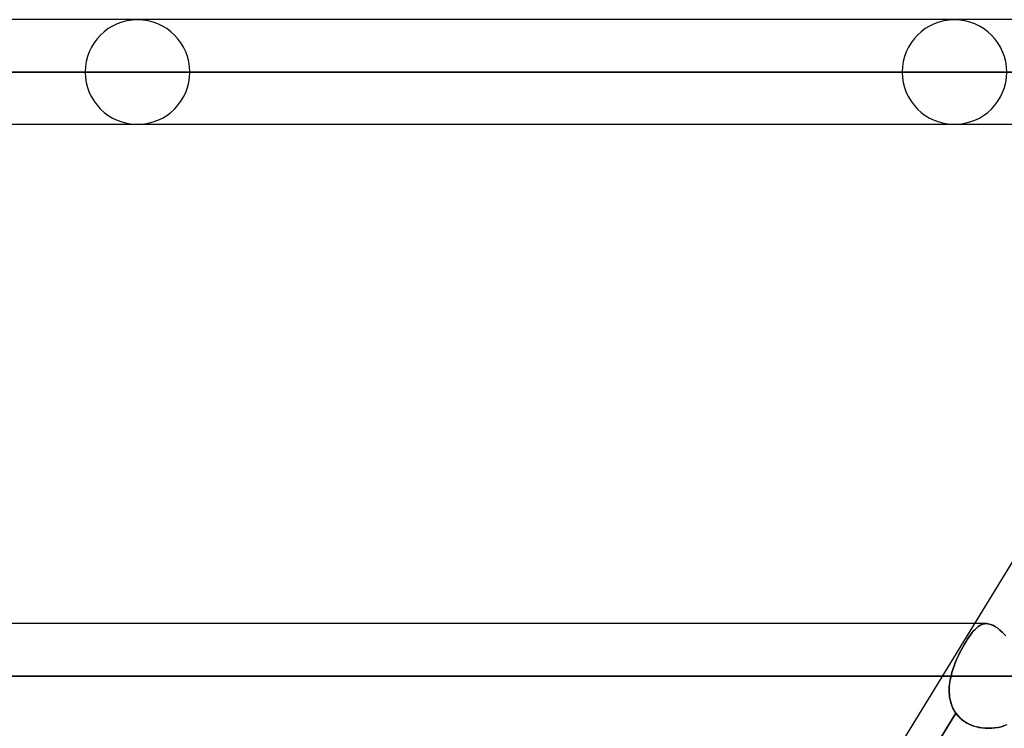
# Model space of a CAD drawing. Header units: millimetres. Extents: x -215 to 215, y -81 to 97.
# Tile 10 of 85: x -130 to -116, y 33 to 44. Entities that reach past the tile are written whole.
import ezdxf

# ---------------------------------------------------------------- set-up
doc = ezdxf.new("R2010")
doc.units = ezdxf.units.MM
doc.layers.add('MAIN-1', color=7, linetype='Continuous')
doc.layers.add('MAIN-2', color=7, linetype='Continuous')

msp = doc.modelspace()

# ---------------------------------------------------------------- linework, layer by layer
at = {"layer": 'MAIN-1'}
for p, q in [((-111.113, 43.619), (-152.5, 43.619)), ((-111.235, 43.454), (-122.019, 25.854)), ((-111.601, 42.856), (-153.262, 42.856)), ((-152.5, 42.094), (-112.069, 42.094)), ((-116.526, 34.819), (-160.125, 34.819)), ((-116.993, 34.056), (-160.887, 34.056))]:
    msp.add_line(p, q, dxfattribs=at)
at = {"layer": 'MAIN-2'}
for p, q in [((-153.262, 42.856), (-111.471, 42.856)), ((-110.481, 42.856), (-151.738, 42.856)), ((-151.738, 42.856), (-110.481, 42.856)), ((-141.368, 42.856), (-103.145, 42.856)), ((-103.145, 42.856), (-141.368, 42.856)), ((-102.066, 42.856), (-139.843, 42.856)), ((-139.843, 42.856), (-102.066, 42.856)), ((-129.472, 42.856), (-94.729, 42.856)), ((-94.729, 42.856), (-129.472, 42.856)), ((-93.65, 42.856), (-127.948, 42.856)), ((-127.948, 42.856), (-93.65, 42.856)), ((-117.578, 42.856), (-86.312, 42.856)), ((-86.312, 42.856), (-117.578, 42.856)), ((-116.554, 34.69), (-116.532, 34.717)), ((-116.532, 34.716), (-116.554, 34.69)), ((-116.532, 34.717), (-116.51, 34.74)), ((-116.51, 34.74), (-116.532, 34.716)), ((-116.35, 34.819), (-116.526, 34.819)), ((-116.51, 34.74), (-116.488, 34.76)), ((-116.488, 34.76), (-116.51, 34.74)), ((-116.488, 34.76), (-116.467, 34.777)), ((-116.467, 34.777), (-116.488, 34.76)), ((-116.467, 34.777), (-116.445, 34.792)), ((-116.445, 34.792), (-116.467, 34.777)), ((-116.445, 34.792), (-116.423, 34.803)), ((-116.423, 34.803), (-116.445, 34.792)), ((-116.423, 34.803), (-116.401, 34.811)), ((-116.401, 34.811), (-116.423, 34.803)), ((-116.401, 34.811), (-116.379, 34.816)), ((-116.379, 34.816), (-116.401, 34.811)), ((-116.379, 34.816), (-116.356, 34.819)), ((-116.356, 34.819), (-116.379, 34.816)), ((-116.356, 34.819), (-116.329, 34.817)), ((-116.329, 34.818), (-116.356, 34.819)), ((-116.302, 34.812), (-116.329, 34.818)), ((-116.329, 34.817), (-116.302, 34.812)), ((-116.302, 34.812), (-116.273, 34.803)), ((-116.274, 34.803), (-116.302, 34.812)), ((-116.244, 34.79), (-116.274, 34.803)), ((-116.273, 34.803), (-116.244, 34.79)), ((-116.244, 34.79), (-116.215, 34.773)), ((-116.215, 34.773), (-116.244, 34.79)), ((-116.215, 34.773), (-116.184, 34.751)), ((-116.184, 34.751), (-116.215, 34.773)), ((-116.184, 34.751), (-116.153, 34.726)), ((-116.153, 34.726), (-116.184, 34.751)), ((-116.153, 34.726), (-116.121, 34.697)), ((-116.121, 34.697), (-116.153, 34.726)), ((-116.121, 34.697), (-116.088, 34.664)), ((-116.088, 34.664), (-116.121, 34.697)), ((-116.67, 34.518), (-116.646, 34.558)), ((-116.646, 34.558), (-116.67, 34.518)), ((-116.646, 34.558), (-116.622, 34.595)), ((-116.623, 34.595), (-116.646, 34.558)), ((-116.6, 34.629), (-116.623, 34.595)), ((-116.622, 34.595), (-116.599, 34.63)), ((-116.577, 34.661), (-116.6, 34.629)), ((-116.599, 34.63), (-116.577, 34.661)), ((-116.577, 34.661), (-116.554, 34.69)), ((-116.554, 34.69), (-116.577, 34.661)), ((-116.088, 34.664), (-116.067, 34.64)), ((-116.067, 34.64), (-116.088, 34.664)), ((-116.739, 34.389), (-116.716, 34.434)), ((-116.717, 34.434), (-116.739, 34.389)), ((-116.693, 34.477), (-116.717, 34.434)), ((-116.716, 34.434), (-116.693, 34.477)), ((-116.693, 34.477), (-116.67, 34.518)), ((-116.67, 34.518), (-116.693, 34.477)), ((-116.802, 34.25), (-116.782, 34.297)), ((-116.782, 34.297), (-116.802, 34.25)), ((-116.782, 34.297), (-116.761, 34.344)), ((-116.761, 34.344), (-116.782, 34.297)), ((-116.761, 34.344), (-116.739, 34.389)), ((-116.739, 34.389), (-116.761, 34.344)), ((-116.852, 34.105), (-116.837, 34.153)), ((-116.837, 34.153), (-116.852, 34.105)), ((-116.837, 34.153), (-116.82, 34.202)), ((-116.82, 34.202), (-116.837, 34.153)), ((-116.82, 34.202), (-116.802, 34.25)), ((-116.802, 34.25), (-116.82, 34.202)), ((-160.887, 34.056), (-116.864, 34.056)), ((-115.748, 34.056), (-159.363, 34.056)), ((-159.363, 34.056), (-115.748, 34.056)), ((-116.864, 34.056), (-116.993, 34.056)), ((-116.882, 33.963), (-116.877, 33.994)), ((-116.873, 34.017), (-116.88, 33.978)), ((-116.877, 33.994), (-116.871, 34.025)), ((-116.864, 34.056), (-116.873, 34.017)), ((-116.871, 34.025), (-116.864, 34.056)), ((-116.864, 34.056), (-116.852, 34.105)), ((-116.852, 34.105), (-116.864, 34.056)), ((-116.889, 33.9), (-116.891, 33.861)), ((-116.891, 33.841), (-116.89, 33.871)), ((-116.891, 33.861), (-116.891, 33.823)), ((-116.89, 33.811), (-116.891, 33.841)), ((-116.89, 33.871), (-116.889, 33.902)), ((-116.885, 33.939), (-116.889, 33.9)), ((-116.889, 33.902), (-116.886, 33.933)), ((-116.886, 33.933), (-116.882, 33.963)), ((-116.88, 33.978), (-116.885, 33.939)), ((-116.891, 33.823), (-116.888, 33.785)), ((-116.888, 33.781), (-116.89, 33.811)), ((-116.888, 33.785), (-116.884, 33.748)), ((-116.885, 33.752), (-116.888, 33.781)), ((-116.88, 33.723), (-116.885, 33.752)), ((-116.884, 33.748), (-116.878, 33.711)), ((-116.874, 33.694), (-116.88, 33.723)), ((-116.878, 33.711), (-116.869, 33.676)), ((-116.867, 33.666), (-116.874, 33.694)), ((-116.869, 33.676), (-116.859, 33.641)), ((-116.858, 33.639), (-116.867, 33.666)), ((-116.859, 33.641), (-116.846, 33.607)), ((-116.848, 33.612), (-116.858, 33.639)), ((-116.836, 33.587), (-116.848, 33.612)), ((-116.846, 33.607), (-116.83, 33.575)), ((-116.823, 33.561), (-116.836, 33.587)), ((-116.83, 33.575), (-116.813, 33.543)), ((-116.809, 33.537), (-116.823, 33.561)), ((-116.793, 33.513), (-121.481, 25.862)), ((-121.481, 25.862), (-116.793, 33.513)), ((-116.813, 33.543), (-116.793, 33.513)), ((-116.793, 33.513), (-116.809, 33.537)), ((-116.793, 33.513), (-116.766, 33.479)), ((-116.763, 33.476), (-116.793, 33.513)), ((-116.766, 33.479), (-116.736, 33.447)), ((-116.73, 33.441), (-116.763, 33.476)), ((-116.736, 33.447), (-116.703, 33.418)), ((-116.692, 33.41), (-116.73, 33.441)), ((-116.703, 33.418), (-116.667, 33.392)), ((-116.652, 33.382), (-116.692, 33.41)), ((-116.667, 33.392), (-116.628, 33.369)), ((-116.609, 33.358), (-116.652, 33.382)), ((-116.628, 33.369), (-116.588, 33.349)), ((-116.564, 33.338), (-116.609, 33.358)), ((-116.588, 33.349), (-116.546, 33.332)), ((-116.516, 33.322), (-116.564, 33.338)), ((-116.546, 33.332), (-116.502, 33.318)), ((-116.468, 33.309), (-116.516, 33.322)), ((-116.502, 33.318), (-116.457, 33.307)), ((-116.417, 33.3), (-116.468, 33.309)), ((-116.457, 33.307), (-116.411, 33.3)), ((-116.366, 33.295), (-116.417, 33.3)), ((-116.411, 33.3), (-116.365, 33.295)), ((-116.315, 33.294), (-116.366, 33.295)), ((-116.365, 33.295), (-116.318, 33.294)), ((-116.318, 33.294), (-116.271, 33.295)), ((-116.27, 33.295), (-116.315, 33.294)), ((-116.271, 33.295), (-116.224, 33.3)), ((-116.224, 33.3), (-116.27, 33.295)), ((-116.224, 33.3), (-116.178, 33.307)), ((-116.18, 33.307), (-116.224, 33.3)), ((-116.136, 33.316), (-116.18, 33.307)), ((-116.178, 33.307), (-116.133, 33.317)), ((-116.093, 33.328), (-116.136, 33.316)), ((-116.133, 33.317), (-116.088, 33.33)), ((-116.052, 33.343), (-116.093, 33.328))]:
    msp.add_line(p, q, dxfattribs=at)
for centre, start, end in [((-128.71, 42.856), 0, 180), ((-116.815, 42.856), 0, 180), ((-128.71, 42.856), 180, 0), ((-116.815, 42.856), 180, 0)]:
    msp.add_arc(centre, 0.762, start, end, dxfattribs=at)

doc.saveas('drawing.dxf')
